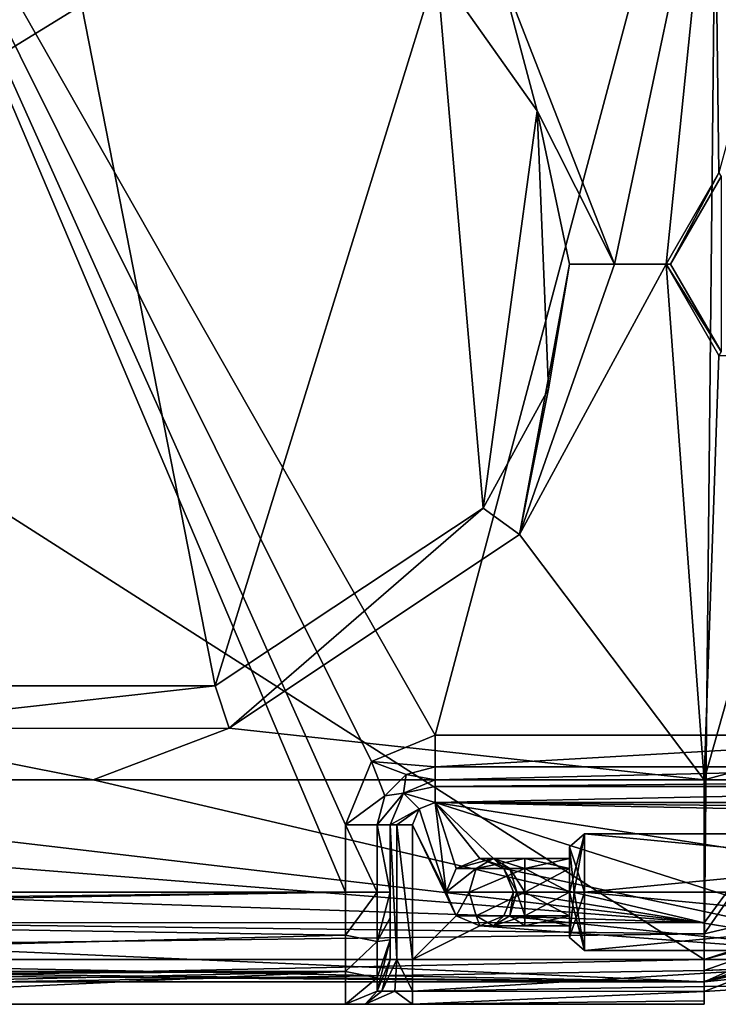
# Model space of a CAD drawing. Extents: x -250 to 250, y -697 to 625.
# Tile 10 of 256: x -176 to -144, y -697 to -653. Entities that reach past the tile are written whole.
import ezdxf

# ---------------------------------------------------------------- set-up
doc = ezdxf.new("R2010")
doc.units = 0
doc.header["$LTSCALE"] = 25.405557
for name, color, linetype in [('122', 7, 'CONTINUOUS'), ('123', 7, 'CONTINUOUS'), ('125', 7, 'CONTINUOUS'), ('128', 7, 'CONTINUOUS'), ('129', 7, 'CONTINUOUS'), ('134', 7, 'CONTINUOUS'), ('142', 7, 'CONTINUOUS'), ('144', 7, 'CONTINUOUS'), ('146', 7, 'CONTINUOUS'), ('149', 7, 'CONTINUOUS'), ('158', 7, 'CONTINUOUS'), ('159', 7, 'CONTINUOUS'), ('160', 7, 'CONTINUOUS'), ('161', 7, 'CONTINUOUS'), ('162', 7, 'CONTINUOUS'), ('163', 7, 'CONTINUOUS'), ('164', 7, 'CONTINUOUS'), ('165', 7, 'CONTINUOUS'), ('166', 7, 'CONTINUOUS'), ('168', 7, 'CONTINUOUS'), ('169', 7, 'CONTINUOUS'), ('170', 7, 'CONTINUOUS'), ('172', 7, 'CONTINUOUS'), ('173', 7, 'CONTINUOUS'), ('174', 7, 'CONTINUOUS'), ('175', 7, 'CONTINUOUS'), ('176', 7, 'CONTINUOUS'), ('177', 7, 'CONTINUOUS'), ('178', 7, 'CONTINUOUS'), ('179', 7, 'CONTINUOUS'), ('181', 7, 'CONTINUOUS'), ('182', 7, 'CONTINUOUS'), ('183', 7, 'CONTINUOUS'), ('185', 7, 'CONTINUOUS'), ('186', 7, 'CONTINUOUS'), ('20', 7, 'CONTINUOUS'), ('21', 7, 'CONTINUOUS'), ('22', 7, 'CONTINUOUS'), ('23', 7, 'CONTINUOUS'), ('24', 7, 'CONTINUOUS'), ('25', 7, 'CONTINUOUS'), ('4', 7, 'CONTINUOUS'), ('55', 7, 'CONTINUOUS'), ('56', 7, 'CONTINUOUS'), ('57', 7, 'CONTINUOUS'), ('58', 7, 'CONTINUOUS'), ('59', 7, 'CONTINUOUS'), ('60', 7, 'CONTINUOUS'), ('61', 7, 'CONTINUOUS'), ('62', 7, 'CONTINUOUS'), ('7', 7, 'CONTINUOUS'), ('8', 7, 'CONTINUOUS')]:
    doc.layers.add(name, color=color, linetype=linetype)

msp = doc.modelspace()

# ---------------------------------------------------------------- linework, layer by layer
at = {"layer": '122', "color": 7, "linetype": 'CONTINUOUS'}
for points in [[(-188.417, -692.2, 20), (-161, -692.2, 20), (-184.228, -637.405, 20), (-188.417, -692.2, 20)], [(-159.828, -686.372, 20), (-157, -685.2, 20), (-184.228, -637.405, 20), (-159.828, -686.372, 20)], [(-184.228, -637.405, 20), (-157, -685.2, 20), (-144.456, -638.205, 20), (-184.228, -637.405, 20)], [(-161, -689.2, 20), (-159.828, -686.372, 20), (-184.228, -637.405, 20), (-161, -689.2, 20)], [(-161, -692.2, 20), (-161, -689.2, 20), (-184.228, -637.405, 20), (-161, -692.2, 20)], [(-144.456, -638.205, 20), (-157, -685.2, 20), (-132.315, -685.2, 20), (-144.456, -638.205, 20)], [(-143.361, -638.272, 20), (-144.456, -638.205, 20), (-132.315, -685.2, 20), (-143.361, -638.272, 20)]]:
    msp.add_3dface(points, dxfattribs=at)
at = {"layer": '123', "color": 7, "linetype": 'CONTINUOUS'}
for points in [[(-239, -697.2, 0.025), (-145, -697.2, 0.025), (-234.598, -697.2, 10.615), (-239, -697.2, 0.025)], [(-145, -697.2, 0.025), (-224, -697.2, 15), (-234.598, -697.2, 10.615), (-145, -697.2, 0.025)], [(-224, -697.2, 15), (-145, -697.2, 0.025), (-192.5, -697.2, 15), (-224, -697.2, 15)], [(-192.5, -697.2, 15), (-145, -697.2, 0.025), (-160.121, -697.2, 8.879), (-192.5, -697.2, 15)], [(-161, -697.2, 15), (-192.5, -697.2, 15), (-161, -697.2, 11), (-161, -697.2, 15)], [(-161, -697.2, 11), (-192.5, -697.2, 15), (-160.121, -697.2, 8.879), (-161, -697.2, 11)], [(-160.121, -697.2, 8.879), (-145, -697.2, 0.025), (-158, -697.2, 8), (-160.121, -697.2, 8.879)], [(-145, -697.2, 0.025), (-145, -697.2, 8), (-158, -697.2, 8), (-145, -697.2, 0.025)]]:
    msp.add_3dface(points, dxfattribs=at)
at = {"layer": '125', "color": 7, "linetype": 'CONTINUOUS'}
for points in [[(-145, -695.2, 0.025), (-127.464, -689.541, 0.025), (-145, -695.7, 0.025), (-145, -695.2, 0.025)], [(-145, -695.7, 0.025), (-127.464, -689.541, 0.025), (-142.302, -695.58, 0.025), (-145, -695.7, 0.025)], [(-242, -695.2, 0.025), (-145, -695.2, 0.025), (-239, -697.2, 0.025), (-242, -695.2, 0.025)], [(-239, -697.2, 0.025), (-145, -695.2, 0.025), (-145, -695.7, 0.025), (-239, -697.2, 0.025)], [(-145, -697.2, 0.025), (-239, -697.2, 0.025), (-145, -695.7, 0.025), (-145, -697.2, 0.025)]]:
    msp.add_3dface(points, dxfattribs=at)
at = {"layer": '128', "color": 7, "linetype": 'CONTINUOUS'}
for points in [[(-145, -695.2, 0.025), (-242, -695.2, 0.025), (-145, -695.2), (-145, -695.2, 0.025)], [(-242, -695.2, 0.025), (-242, -695.2), (-145, -695.2), (-242, -695.2, 0.025)]]:
    msp.add_3dface(points, dxfattribs=at)
at = {"layer": '129', "color": 7, "linetype": 'CONTINUOUS'}
for points in [[(-127.464, -689.541, 0.025), (-145, -695.2, 0.025), (-127.464, -689.541), (-127.464, -689.541, 0.025)], [(-145, -695.2, 0.025), (-145, -695.2), (-127.464, -689.541), (-145, -695.2, 0.025)]]:
    msp.add_3dface(points, dxfattribs=at)
at = {"layer": '134', "color": 7, "linetype": 'CONTINUOUS'}
for points in [[(-219.327, -693.2, 19.899), (-161, -692.2, 20), (-217.352, -692.918, 19.948), (-219.327, -693.2, 19.899)], [(-161, -692.2, 20), (-219.327, -693.2, 19.899), (-161, -694.118, 19.618), (-161, -692.2, 20)], [(-161, -692.2, 20), (-188.417, -692.2, 20), (-217.352, -692.918, 19.948), (-161, -692.2, 20)], [(-219.327, -693.2, 19.899), (-224, -695.736, 18.536), (-161, -694.118, 19.618), (-219.327, -693.2, 19.899)], [(-161, -694.118, 19.618), (-224, -695.736, 18.536), (-161, -695.737, 18.534), (-161, -694.118, 19.618)], [(-224, -695.736, 18.536), (-224, -696.073, 18.162), (-161, -695.737, 18.534), (-224, -695.736, 18.536)], [(-224, -696.073, 18.162), (-224, -697.2, 15), (-161, -695.737, 18.534), (-224, -696.073, 18.162)], [(-224, -697.2, 15), (-192.5, -697.2, 15), (-161, -695.737, 18.534), (-224, -697.2, 15)], [(-192.5, -697.2, 15), (-161, -697.2, 15), (-161, -695.737, 18.534), (-192.5, -697.2, 15)]]:
    msp.add_3dface(points, dxfattribs=at)
at = {"layer": '142', "color": 7, "linetype": 'CONTINUOUS'}
for points in [[(-145, -695.7, 0.025), (-142.302, -695.58, 0.025), (-145, -695.7, 0.483), (-145, -695.7, 0.025)], [(-145, -695.7, 0.483), (-142.302, -695.58, 0.025), (-142.32, -695.582, 0.364), (-145, -695.7, 0.483)]]:
    msp.add_3dface(points, dxfattribs=at)
at = {"layer": '144', "color": 7, "linetype": 'CONTINUOUS'}
for points in [[(-145, -697.2, 0.025), (-145, -695.7, 0.025), (-145, -695.7, 0.483), (-145, -697.2, 0.025)], [(-145, -696.161, 4.942), (-145, -697.2, 0.025), (-145, -695.7, 0.483), (-145, -696.161, 4.942)], [(-145, -697.2, 0.025), (-145, -696.161, 4.942), (-145, -697.2, 8), (-145, -697.2, 0.025)], [(-145, -696.161, 4.942), (-145, -696.622, 9.406), (-145, -697.2, 8), (-145, -696.161, 4.942)], [(-145, -697.2, 8), (-145, -696.622, 9.406), (-145, -697.05, 8.76), (-145, -697.2, 8)]]:
    msp.add_3dface(points, dxfattribs=at)
at = {"layer": '146', "color": 7, "linetype": 'CONTINUOUS'}
for points in [[(-242, -633.241), (-144.396, -635.206), (-242, -695.2), (-242, -633.241)], [(-242, -695.2), (-144.396, -635.206), (-145, -695.2), (-242, -695.2)], [(-145, -695.2), (-144.396, -635.206), (-127.464, -689.541), (-145, -695.2)], [(-144.396, -635.206), (-126.978, -641.217), (-127.464, -689.541), (-144.396, -635.206)]]:
    msp.add_3dface(points, dxfattribs=at)
at = {"layer": '149', "color": 7, "linetype": 'CONTINUOUS'}
for points in [[(-145, -696.622, 9.406), (-145, -696.161, 4.942), (-142.32, -695.582, 0.364), (-145, -696.622, 9.406)], [(-145, -696.622, 9.406), (-142.32, -695.582, 0.364), (-140.295, -696.325, 9.654), (-145, -696.622, 9.406)], [(-145, -696.161, 4.942), (-145, -695.7, 0.483), (-142.32, -695.582, 0.364), (-145, -696.161, 4.942)]]:
    msp.add_3dface(points, dxfattribs=at)
at = {"layer": '158', "color": 7, "linetype": 'CONTINUOUS'}
for points in [[(-157, -688.2, 10), (-157.707, -688.493, 10), (-156.5, -692.2, 10), (-157, -688.2, 10)], [(-123.479, -688.882, 10), (-123.115, -688.544, 10), (-157, -688.2, 10), (-123.479, -688.882, 10)], [(-128.831, -692.576, 10), (-123.479, -688.882, 10), (-157, -688.2, 10), (-128.831, -692.576, 10)], [(-157, -688.2, 10), (-123.115, -688.544, 10), (-122.898, -688.2, 10), (-157, -688.2, 10)], [(-135.036, -695.2, 10), (-128.831, -692.576, 10), (-157, -688.2, 10), (-135.036, -695.2, 10)], [(-135.036, -695.2, 10), (-157, -688.2, 10), (-153.939, -691.139, 10), (-135.036, -695.2, 10)], [(-153.939, -691.139, 10), (-157, -688.2, 10), (-155, -690.7, 10), (-153.939, -691.139, 10)], [(-155, -690.7, 10), (-157, -688.2, 10), (-156.061, -691.139, 10), (-155, -690.7, 10)], [(-156.061, -691.139, 10), (-157, -688.2, 10), (-156.5, -692.2, 10), (-156.061, -691.139, 10)], [(-157.707, -688.493, 10), (-158, -689.2, 10), (-156.5, -692.2, 10), (-157.707, -688.493, 10)], [(-158, -689.2, 10), (-158, -695.2, 10), (-156.061, -693.261, 10), (-158, -689.2, 10)], [(-156.5, -692.2, 10), (-158, -689.2, 10), (-156.061, -693.261, 10), (-156.5, -692.2, 10)], [(-153.5, -692.2, 10), (-135.036, -695.2, 10), (-153.939, -691.139, 10), (-153.5, -692.2, 10)], [(-135.036, -695.2, 10), (-153.5, -692.2, 10), (-153.939, -693.261, 10), (-135.036, -695.2, 10)], [(-156.061, -693.261, 10), (-158, -695.2, 10), (-155, -693.7, 10), (-156.061, -693.261, 10)], [(-155, -693.7, 10), (-135.036, -695.2, 10), (-153.939, -693.261, 10), (-155, -693.7, 10)], [(-158, -695.2, 10), (-135.036, -695.2, 10), (-155, -693.7, 10), (-158, -695.2, 10)]]:
    msp.add_3dface(points, dxfattribs=at)
at = {"layer": '159', "color": 7, "linetype": 'CONTINUOUS'}
for points in [[(-159, -695.2, 15), (-159, -695.2, 11), (-159, -689.2, 18), (-159, -695.2, 15)], [(-159, -689.2, 18), (-159, -695.2, 11), (-159, -689.2, 11), (-159, -689.2, 18)], [(-159, -694.322, 17.12), (-159, -695.2, 15), (-159, -689.2, 18), (-159, -694.322, 17.12)], [(-159, -693.351, 17.771), (-159, -694.322, 17.12), (-159, -689.2, 18), (-159, -693.351, 17.771)], [(-159, -692.2, 18), (-159, -693.351, 17.771), (-159, -689.2, 18), (-159, -692.2, 18)]]:
    msp.add_3dface(points, dxfattribs=at)
at = {"layer": '160', "color": 7, "linetype": 'CONTINUOUS'}
for points in [[(-157, -687.2, 18), (-157, -687.2, 11), (-122.898, -687.2, 11), (-157, -687.2, 18)], [(-132.315, -687.2, 18), (-157, -687.2, 18), (-122.898, -687.2, 11), (-132.315, -687.2, 18)]]:
    msp.add_3dface(points, dxfattribs=at)
at = {"layer": '161', "color": 7, "linetype": 'CONTINUOUS'}
for points in [[(-157, -687.2, 11), (-157, -687.2, 18), (-158.414, -687.786, 18), (-157, -687.2, 11)], [(-157, -687.2, 11), (-158.414, -687.786, 18), (-158.414, -687.786, 11), (-157, -687.2, 11)], [(-159, -689.2, 18), (-159, -689.2, 11), (-158.414, -687.786, 11), (-159, -689.2, 18)], [(-158.414, -687.786, 18), (-159, -689.2, 18), (-158.414, -687.786, 11), (-158.414, -687.786, 18)]]:
    msp.add_3dface(points, dxfattribs=at)
at = {"layer": '162', "color": 7, "linetype": 'CONTINUOUS'}
for points in [[(-159, -695.2, 11), (-159, -695.2, 15), (-159.586, -696.614, 15), (-159, -695.2, 11)], [(-159, -695.2, 11), (-159.586, -696.614, 15), (-159.586, -696.614, 11), (-159, -695.2, 11)], [(-161, -697.2, 15), (-161, -697.2, 11), (-159.586, -696.614, 11), (-161, -697.2, 15)], [(-159.586, -696.614, 15), (-161, -697.2, 15), (-159.586, -696.614, 11), (-159.586, -696.614, 15)]]:
    msp.add_3dface(points, dxfattribs=at)
at = {"layer": '163', "color": 7, "linetype": 'CONTINUOUS'}
for points in [[(-161, -692.2, 20), (-161, -694.118, 19.618), (-159.586, -692.2, 19.414), (-161, -692.2, 20)], [(-159.586, -692.2, 19.414), (-161, -694.118, 19.618), (-159.586, -694.407, 18.823), (-159.586, -692.2, 19.414)], [(-159, -693.351, 17.771), (-159, -692.2, 18), (-159.586, -694.407, 18.823), (-159, -693.351, 17.771)], [(-159, -692.2, 18), (-159.586, -692.2, 19.414), (-159.586, -694.407, 18.823), (-159, -692.2, 18)], [(-159, -694.322, 17.12), (-159, -693.351, 17.771), (-159.586, -694.407, 18.823), (-159, -694.322, 17.12)], [(-161, -694.118, 19.618), (-161, -695.737, 18.534), (-159.586, -694.407, 18.823), (-161, -694.118, 19.618)], [(-159, -695.2, 15), (-159, -694.322, 17.12), (-159.586, -696.614, 15), (-159, -695.2, 15)], [(-159, -694.322, 17.12), (-159.586, -694.407, 18.823), (-159.586, -696.023, 17.207), (-159, -694.322, 17.12)], [(-159, -694.322, 17.12), (-159.586, -696.023, 17.207), (-159.586, -696.614, 15), (-159, -694.322, 17.12)], [(-159.586, -694.407, 18.823), (-161, -695.737, 18.534), (-159.586, -696.023, 17.207), (-159.586, -694.407, 18.823)], [(-161, -695.737, 18.534), (-161, -697.2, 15), (-159.586, -696.023, 17.207), (-161, -695.737, 18.534)], [(-159.586, -696.023, 17.207), (-161, -697.2, 15), (-159.586, -696.614, 15), (-159.586, -696.023, 17.207)]]:
    msp.add_3dface(points, dxfattribs=at)
at = {"layer": '164', "color": 7, "linetype": 'CONTINUOUS'}
for points in [[(-161, -689.2, 20), (-161, -692.2, 20), (-159.586, -692.2, 19.414), (-161, -689.2, 20)], [(-159.586, -689.2, 19.414), (-161, -689.2, 20), (-159.586, -692.2, 19.414), (-159.586, -689.2, 19.414)], [(-159, -692.2, 18), (-159, -689.2, 18), (-159.586, -689.2, 19.414), (-159, -692.2, 18)], [(-159, -692.2, 18), (-159.586, -689.2, 19.414), (-159.586, -692.2, 19.414), (-159, -692.2, 18)]]:
    msp.add_3dface(points, dxfattribs=at)
at = {"layer": '165', "color": 7, "linetype": 'CONTINUOUS'}
for points in [[(-157, -685.2, 20), (-159.828, -686.372, 20), (-157, -686.614, 19.414), (-157, -685.2, 20)], [(-159.828, -686.372, 20), (-161, -689.2, 20), (-159.239, -687.907, 19.414), (-159.828, -686.372, 20)], [(-157, -686.614, 19.414), (-159.828, -686.372, 20), (-158.293, -686.961, 19.414), (-157, -686.614, 19.414)], [(-158.293, -686.961, 19.414), (-159.828, -686.372, 20), (-159.239, -687.907, 19.414), (-158.293, -686.961, 19.414)], [(-157, -687.2, 18), (-157, -686.614, 19.414), (-158.293, -686.961, 19.414), (-157, -687.2, 18)], [(-158.414, -687.786, 18), (-158.293, -686.961, 19.414), (-159.239, -687.907, 19.414), (-158.414, -687.786, 18)], [(-158.414, -687.786, 18), (-157, -687.2, 18), (-158.293, -686.961, 19.414), (-158.414, -687.786, 18)], [(-159, -689.2, 18), (-158.414, -687.786, 18), (-159.586, -689.2, 19.414), (-159, -689.2, 18)], [(-158.414, -687.786, 18), (-159.239, -687.907, 19.414), (-159.586, -689.2, 19.414), (-158.414, -687.786, 18)], [(-159.239, -687.907, 19.414), (-161, -689.2, 20), (-159.586, -689.2, 19.414), (-159.239, -687.907, 19.414)]]:
    msp.add_3dface(points, dxfattribs=at)
at = {"layer": '166', "color": 7, "linetype": 'CONTINUOUS'}
for points in [[(-132.315, -685.2, 20), (-157, -685.2, 20), (-157, -686.614, 19.414), (-132.315, -685.2, 20)], [(-132.315, -686.614, 19.414), (-132.315, -685.2, 20), (-157, -686.614, 19.414), (-132.315, -686.614, 19.414)], [(-157, -687.2, 18), (-132.315, -687.2, 18), (-132.315, -686.614, 19.414), (-157, -687.2, 18)], [(-157, -687.2, 18), (-132.315, -686.614, 19.414), (-157, -686.614, 19.414), (-157, -687.2, 18)]]:
    msp.add_3dface(points, dxfattribs=at)
at = {"layer": '168', "color": 7, "linetype": 'CONTINUOUS'}
for points in [[(-122.898, -687.2, 11), (-157, -687.2, 11), (-157, -687.493, 10.293), (-122.898, -687.2, 11)], [(-122.898, -687.2, 11), (-157, -687.493, 10.293), (-122.898, -687.493, 10.293), (-122.898, -687.2, 11)], [(-157, -688.2, 10), (-122.898, -688.2, 10), (-122.898, -687.493, 10.293), (-157, -688.2, 10)], [(-157, -687.493, 10.293), (-157, -688.2, 10), (-122.898, -687.493, 10.293), (-157, -687.493, 10.293)]]:
    msp.add_3dface(points, dxfattribs=at)
at = {"layer": '169', "color": 7, "linetype": 'CONTINUOUS'}
for points in [[(-157, -687.2, 11), (-158.414, -687.786, 11), (-157, -687.493, 10.293), (-157, -687.2, 11)], [(-159, -689.2, 11), (-157.707, -688.493, 10), (-158.414, -687.786, 11), (-159, -689.2, 11)], [(-158.414, -687.786, 11), (-157, -688.2, 10), (-157, -687.493, 10.293), (-158.414, -687.786, 11)], [(-157.707, -688.493, 10), (-157, -688.2, 10), (-158.414, -687.786, 11), (-157.707, -688.493, 10)], [(-157.707, -688.493, 10), (-159, -689.2, 11), (-158.707, -689.2, 10.293), (-157.707, -688.493, 10)], [(-158, -689.2, 10), (-157.707, -688.493, 10), (-158.707, -689.2, 10.293), (-158, -689.2, 10)]]:
    msp.add_3dface(points, dxfattribs=at)
at = {"layer": '170', "color": 7, "linetype": 'CONTINUOUS'}
for points in [[(-159, -689.2, 11), (-159, -695.2, 11), (-158.707, -695.2, 10.293), (-159, -689.2, 11)], [(-158.707, -689.2, 10.293), (-159, -689.2, 11), (-158.707, -695.2, 10.293), (-158.707, -689.2, 10.293)], [(-158, -695.2, 10), (-158, -689.2, 10), (-158.707, -689.2, 10.293), (-158, -695.2, 10)], [(-158, -695.2, 10), (-158.707, -689.2, 10.293), (-158.707, -695.2, 10.293), (-158, -695.2, 10)]]:
    msp.add_3dface(points, dxfattribs=at)
at = {"layer": '172', "color": 7, "linetype": 'CONTINUOUS'}
for points in [[(-140.295, -696.325, 9.654), (-135.036, -695.2, 10), (-158, -696.614, 9.414), (-140.295, -696.325, 9.654)], [(-135.036, -695.2, 10), (-158, -695.2, 10), (-158, -696.614, 9.414), (-135.036, -695.2, 10)], [(-145, -696.622, 9.406), (-140.295, -696.325, 9.654), (-158, -696.614, 9.414), (-145, -696.622, 9.406)], [(-158, -697.2, 8), (-145, -696.622, 9.406), (-158, -696.614, 9.414), (-158, -697.2, 8)], [(-145, -697.05, 8.76), (-145, -696.622, 9.406), (-158, -697.2, 8), (-145, -697.05, 8.76)], [(-145, -697.2, 8), (-145, -697.05, 8.76), (-158, -697.2, 8), (-145, -697.2, 8)]]:
    msp.add_3dface(points, dxfattribs=at)
at = {"layer": '173', "color": 7, "linetype": 'CONTINUOUS'}
for points in [[(-159, -695.2, 11), (-159.586, -696.614, 11), (-159.373, -696.614, 10.207), (-159, -695.2, 11)], [(-158.707, -695.2, 10.293), (-159, -695.2, 11), (-159.373, -696.614, 10.207), (-158.707, -695.2, 10.293)], [(-158.707, -695.2, 10.293), (-159.373, -696.614, 10.207), (-158.793, -696.614, 9.627), (-158.707, -695.2, 10.293)], [(-158, -696.614, 9.414), (-158.707, -695.2, 10.293), (-158.793, -696.614, 9.627), (-158, -696.614, 9.414)], [(-158, -696.614, 9.414), (-158, -695.2, 10), (-158.707, -695.2, 10.293), (-158, -696.614, 9.414)], [(-161, -697.2, 11), (-160.121, -697.2, 8.879), (-159.586, -696.614, 11), (-161, -697.2, 11)], [(-160.121, -697.2, 8.879), (-158, -697.2, 8), (-158.793, -696.614, 9.627), (-160.121, -697.2, 8.879)], [(-159.586, -696.614, 11), (-160.121, -697.2, 8.879), (-159.373, -696.614, 10.207), (-159.586, -696.614, 11)], [(-159.373, -696.614, 10.207), (-160.121, -697.2, 8.879), (-158.793, -696.614, 9.627), (-159.373, -696.614, 10.207)], [(-158, -697.2, 8), (-158, -696.614, 9.414), (-158.793, -696.614, 9.627), (-158, -697.2, 8)]]:
    msp.add_3dface(points, dxfattribs=at)
at = {"layer": '174', "color": 7, "linetype": 'CONTINUOUS'}
for points in [[(-153, -692.2, 13.5), (-151, -692.2, 13.5), (-151, -693.261, 13.939), (-153, -692.2, 13.5)], [(-153, -693.261, 13.939), (-153, -692.2, 13.5), (-151, -693.261, 13.939), (-153, -693.261, 13.939)], [(-153, -692.2, 16.5), (-153, -693.261, 16.061), (-151, -692.2, 16.5), (-153, -692.2, 16.5)], [(-151, -692.2, 16.5), (-153, -693.261, 16.061), (-151, -693.261, 16.061), (-151, -692.2, 16.5)], [(-153, -693.7, 15), (-153, -693.261, 13.939), (-151, -693.7, 15), (-153, -693.7, 15)], [(-151, -693.7, 15), (-153, -693.261, 13.939), (-151, -693.261, 13.939), (-151, -693.7, 15)], [(-153, -693.261, 16.061), (-153, -693.7, 15), (-151, -693.261, 16.061), (-153, -693.261, 16.061)], [(-151, -693.261, 16.061), (-153, -693.7, 15), (-151, -693.7, 15), (-151, -693.261, 16.061)]]:
    msp.add_3dface(points, dxfattribs=at)
at = {"layer": '175', "color": 7, "linetype": 'CONTINUOUS'}
for points in [[(-153, -690.7, 15), (-153, -691.139, 16.061), (-151, -690.7, 15), (-153, -690.7, 15)], [(-151, -690.7, 15), (-153, -691.139, 16.061), (-151, -691.139, 16.061), (-151, -690.7, 15)], [(-153, -691.139, 13.939), (-153, -690.7, 15), (-151, -691.139, 13.939), (-153, -691.139, 13.939)], [(-151, -691.139, 13.939), (-153, -690.7, 15), (-151, -690.7, 15), (-151, -691.139, 13.939)], [(-151, -692.2, 13.5), (-153, -692.2, 13.5), (-153, -691.139, 13.939), (-151, -692.2, 13.5)], [(-151, -692.2, 13.5), (-153, -691.139, 13.939), (-151, -691.139, 13.939), (-151, -692.2, 13.5)], [(-153, -692.2, 16.5), (-151, -692.2, 16.5), (-151, -691.139, 16.061), (-153, -692.2, 16.5)], [(-153, -691.139, 16.061), (-153, -692.2, 16.5), (-151, -691.139, 16.061), (-153, -691.139, 16.061)]]:
    msp.add_3dface(points, dxfattribs=at)
at = {"layer": '176', "color": 7, "linetype": 'CONTINUOUS'}
for points in [[(-156.061, -693.261, 13), (-155.475, -692.2, 15.475), (-156.5, -692.2, 13), (-156.061, -693.261, 13)], [(-155.164, -693.261, 15.164), (-155.475, -692.2, 15.475), (-156.061, -693.261, 13), (-155.164, -693.261, 15.164)], [(-155.164, -693.261, 15.164), (-153, -692.2, 16.5), (-155.475, -692.2, 15.475), (-155.164, -693.261, 15.164)], [(-153, -693.261, 16.061), (-153, -692.2, 16.5), (-155.164, -693.261, 15.164), (-153, -693.261, 16.061)], [(-153.5, -692.2, 13), (-153.664, -693.261, 13.664), (-153.939, -693.261, 13), (-153.5, -692.2, 13)], [(-153.354, -692.2, 13.354), (-153, -693.261, 13.939), (-153.664, -693.261, 13.664), (-153.354, -692.2, 13.354)], [(-153.354, -692.2, 13.354), (-153.664, -693.261, 13.664), (-153.5, -692.2, 13), (-153.354, -692.2, 13.354)], [(-153, -692.2, 13.5), (-153, -693.261, 13.939), (-153.354, -692.2, 13.354), (-153, -692.2, 13.5)], [(-155, -693.7, 13), (-155.164, -693.261, 15.164), (-156.061, -693.261, 13), (-155, -693.7, 13)], [(-154.414, -693.7, 14.414), (-153, -693.261, 16.061), (-155.164, -693.261, 15.164), (-154.414, -693.7, 14.414)], [(-154.414, -693.7, 14.414), (-155.164, -693.261, 15.164), (-155, -693.7, 13), (-154.414, -693.7, 14.414)], [(-153.939, -693.261, 13), (-154.414, -693.7, 14.414), (-155, -693.7, 13), (-153.939, -693.261, 13)], [(-153, -693.7, 15), (-153, -693.261, 16.061), (-154.414, -693.7, 14.414), (-153, -693.7, 15)], [(-153.664, -693.261, 13.664), (-153, -693.7, 15), (-154.414, -693.7, 14.414), (-153.664, -693.261, 13.664)], [(-153.664, -693.261, 13.664), (-154.414, -693.7, 14.414), (-153.939, -693.261, 13), (-153.664, -693.261, 13.664)], [(-153, -693.261, 13.939), (-153, -693.7, 15), (-153.664, -693.261, 13.664), (-153, -693.261, 13.939)]]:
    msp.add_3dface(points, dxfattribs=at)
at = {"layer": '177', "color": 7, "linetype": 'CONTINUOUS'}
for points in [[(-155.164, -691.139, 15.164), (-154.414, -690.7, 14.414), (-156.061, -691.139, 13), (-155.164, -691.139, 15.164)], [(-156.061, -691.139, 13), (-154.414, -690.7, 14.414), (-155, -690.7, 13), (-156.061, -691.139, 13)], [(-153, -691.139, 16.061), (-153, -690.7, 15), (-155.164, -691.139, 15.164), (-153, -691.139, 16.061)], [(-155.164, -691.139, 15.164), (-153, -690.7, 15), (-154.414, -690.7, 14.414), (-155.164, -691.139, 15.164)], [(-154.414, -690.7, 14.414), (-153.664, -691.139, 13.664), (-155, -690.7, 13), (-154.414, -690.7, 14.414)], [(-155, -690.7, 13), (-153.664, -691.139, 13.664), (-153.939, -691.139, 13), (-155, -690.7, 13)], [(-153, -690.7, 15), (-153, -691.139, 13.939), (-154.414, -690.7, 14.414), (-153, -690.7, 15)], [(-154.414, -690.7, 14.414), (-153, -691.139, 13.939), (-153.664, -691.139, 13.664), (-154.414, -690.7, 14.414)], [(-156.5, -692.2, 13), (-155.475, -692.2, 15.475), (-155.164, -691.139, 15.164), (-156.5, -692.2, 13)], [(-156.5, -692.2, 13), (-155.164, -691.139, 15.164), (-156.061, -691.139, 13), (-156.5, -692.2, 13)], [(-153, -692.2, 16.5), (-153, -691.139, 16.061), (-155.475, -692.2, 15.475), (-153, -692.2, 16.5)], [(-155.475, -692.2, 15.475), (-153, -691.139, 16.061), (-155.164, -691.139, 15.164), (-155.475, -692.2, 15.475)], [(-153.354, -692.2, 13.354), (-153.5, -692.2, 13), (-153.939, -691.139, 13), (-153.354, -692.2, 13.354)], [(-153.664, -691.139, 13.664), (-153.354, -692.2, 13.354), (-153.939, -691.139, 13), (-153.664, -691.139, 13.664)], [(-153, -691.139, 13.939), (-153, -692.2, 13.5), (-153.664, -691.139, 13.664), (-153, -691.139, 13.939)], [(-153, -692.2, 13.5), (-153.354, -692.2, 13.354), (-153.664, -691.139, 13.664), (-153, -692.2, 13.5)]]:
    msp.add_3dface(points, dxfattribs=at)
at = {"layer": '178', "color": 7, "linetype": 'CONTINUOUS'}
for points in [[(-156.5, -692.2, 10), (-156.061, -693.261, 10), (-156.5, -692.2, 13), (-156.5, -692.2, 10)], [(-156.061, -693.261, 10), (-156.061, -693.261, 13), (-156.5, -692.2, 13), (-156.061, -693.261, 10)], [(-153.939, -693.261, 10), (-153.5, -692.2, 10), (-153.939, -693.261, 13), (-153.939, -693.261, 10)], [(-153.5, -692.2, 10), (-153.5, -692.2, 13), (-153.939, -693.261, 13), (-153.5, -692.2, 10)], [(-156.061, -693.261, 10), (-155, -693.7, 10), (-156.061, -693.261, 13), (-156.061, -693.261, 10)], [(-155, -693.7, 10), (-155, -693.7, 13), (-156.061, -693.261, 13), (-155, -693.7, 10)], [(-155, -693.7, 10), (-153.939, -693.261, 10), (-155, -693.7, 13), (-155, -693.7, 10)], [(-153.939, -693.261, 10), (-153.939, -693.261, 13), (-155, -693.7, 13), (-153.939, -693.261, 10)]]:
    msp.add_3dface(points, dxfattribs=at)
at = {"layer": '179', "color": 7, "linetype": 'CONTINUOUS'}
for points in [[(-155, -690.7, 10), (-156.061, -691.139, 10), (-155, -690.7, 13), (-155, -690.7, 10)], [(-156.061, -691.139, 10), (-156.061, -691.139, 13), (-155, -690.7, 13), (-156.061, -691.139, 10)], [(-153.939, -691.139, 10), (-155, -690.7, 10), (-153.939, -691.139, 13), (-153.939, -691.139, 10)], [(-155, -690.7, 10), (-155, -690.7, 13), (-153.939, -691.139, 13), (-155, -690.7, 10)], [(-156.061, -691.139, 10), (-156.5, -692.2, 10), (-156.061, -691.139, 13), (-156.061, -691.139, 10)], [(-156.5, -692.2, 10), (-156.5, -692.2, 13), (-156.061, -691.139, 13), (-156.5, -692.2, 10)], [(-153.5, -692.2, 10), (-153.939, -691.139, 10), (-153.5, -692.2, 13), (-153.5, -692.2, 10)], [(-153.5, -692.2, 13), (-153.939, -691.139, 10), (-153.939, -691.139, 13), (-153.5, -692.2, 13)]]:
    msp.add_3dface(points, dxfattribs=at)
at = {"layer": '181', "color": 7, "linetype": 'CONTINUOUS'}
for points in [[(-123.157, -692.2, 12), (-123.157, -694.798, 13.5), (-150.334, -692.2, 12), (-123.157, -692.2, 12)], [(-150.334, -692.2, 12), (-123.157, -694.798, 13.5), (-150.334, -694.798, 13.5), (-150.334, -692.2, 12)], [(-123.157, -694.798, 16.5), (-123.157, -692.2, 18), (-150.334, -694.798, 16.5), (-123.157, -694.798, 16.5)], [(-150.334, -694.798, 16.5), (-123.157, -692.2, 18), (-150.334, -692.2, 18), (-150.334, -694.798, 16.5)], [(-123.157, -694.798, 13.5), (-123.157, -694.798, 16.5), (-150.334, -694.798, 13.5), (-123.157, -694.798, 13.5)], [(-150.334, -694.798, 13.5), (-123.157, -694.798, 16.5), (-150.334, -694.798, 16.5), (-150.334, -694.798, 13.5)]]:
    msp.add_3dface(points, dxfattribs=at)
at = {"layer": '182', "color": 7, "linetype": 'CONTINUOUS'}
for points in [[(-150.805, -692.2, 12.195), (-150.334, -694.798, 13.5), (-151, -692.2, 12.666), (-150.805, -692.2, 12.195)], [(-151, -692.2, 12.666), (-150.334, -694.798, 13.5), (-151, -694.221, 13.833), (-151, -692.2, 12.666)], [(-150.334, -694.798, 16.5), (-150.334, -692.2, 18), (-151, -694.221, 16.167), (-150.334, -694.798, 16.5)], [(-151, -694.221, 16.167), (-150.334, -692.2, 18), (-150.805, -692.2, 17.805), (-151, -694.221, 16.167)], [(-151, -692.2, 17.334), (-151, -694.221, 16.167), (-150.805, -692.2, 17.805), (-151, -692.2, 17.334)], [(-150.334, -692.2, 12), (-150.334, -694.798, 13.5), (-150.805, -692.2, 12.195), (-150.334, -692.2, 12)], [(-150.334, -694.798, 13.5), (-150.334, -694.798, 16.5), (-151, -694.221, 13.833), (-150.334, -694.798, 13.5)], [(-151, -694.221, 13.833), (-150.334, -694.798, 16.5), (-151, -694.221, 16.167), (-151, -694.221, 13.833)]]:
    msp.add_3dface(points, dxfattribs=at)
at = {"layer": '183', "color": 7, "linetype": 'CONTINUOUS'}
for points in [[(-151, -691.139, 16.061), (-151, -692.2, 16.5), (-151, -690.179, 16.167), (-151, -691.139, 16.061)], [(-151, -692.2, 16.5), (-151, -692.2, 17.334), (-151, -690.179, 16.167), (-151, -692.2, 16.5)], [(-151, -691.139, 13.939), (-151, -690.7, 15), (-151, -690.179, 16.167), (-151, -691.139, 13.939)], [(-151, -692.2, 12.666), (-151, -691.139, 13.939), (-151, -690.179, 13.833), (-151, -692.2, 12.666)], [(-151, -690.179, 13.833), (-151, -691.139, 13.939), (-151, -690.179, 16.167), (-151, -690.179, 13.833)], [(-151, -690.7, 15), (-151, -691.139, 16.061), (-151, -690.179, 16.167), (-151, -690.7, 15)], [(-151, -692.2, 13.5), (-151, -691.139, 13.939), (-151, -692.2, 12.666), (-151, -692.2, 13.5)], [(-151, -693.261, 13.939), (-151, -692.2, 13.5), (-151, -694.221, 13.833), (-151, -693.261, 13.939)], [(-151, -692.2, 13.5), (-151, -692.2, 12.666), (-151, -694.221, 13.833), (-151, -692.2, 13.5)], [(-151, -692.2, 16.5), (-151, -693.261, 16.061), (-151, -692.2, 17.334), (-151, -692.2, 16.5)], [(-151, -693.261, 16.061), (-151, -694.221, 16.167), (-151, -692.2, 17.334), (-151, -693.261, 16.061)], [(-151, -693.261, 16.061), (-151, -693.7, 15), (-151, -694.221, 13.833), (-151, -693.261, 16.061)], [(-151, -693.261, 16.061), (-151, -694.221, 13.833), (-151, -694.221, 16.167), (-151, -693.261, 16.061)], [(-151, -693.7, 15), (-151, -693.261, 13.939), (-151, -694.221, 13.833), (-151, -693.7, 15)]]:
    msp.add_3dface(points, dxfattribs=at)
at = {"layer": '185', "color": 7, "linetype": 'CONTINUOUS'}
for points in [[(-123.157, -692.2, 12), (-150.334, -692.2, 12), (-150.334, -689.602, 13.5), (-123.157, -692.2, 12)], [(-123.157, -689.602, 13.5), (-123.157, -692.2, 12), (-150.334, -689.602, 13.5), (-123.157, -689.602, 13.5)], [(-150.334, -692.2, 18), (-123.157, -692.2, 18), (-123.157, -689.602, 16.5), (-150.334, -692.2, 18)], [(-150.334, -692.2, 18), (-123.157, -689.602, 16.5), (-150.334, -689.602, 16.5), (-150.334, -692.2, 18)], [(-123.157, -689.602, 16.5), (-123.157, -689.602, 13.5), (-150.334, -689.602, 16.5), (-123.157, -689.602, 16.5)], [(-150.334, -689.602, 16.5), (-123.157, -689.602, 13.5), (-150.334, -689.602, 13.5), (-150.334, -689.602, 16.5)]]:
    msp.add_3dface(points, dxfattribs=at)
at = {"layer": '186', "color": 7, "linetype": 'CONTINUOUS'}
for points in [[(-150.334, -692.2, 12), (-151, -690.179, 13.833), (-150.334, -689.602, 13.5), (-150.334, -692.2, 12)], [(-151, -692.2, 17.334), (-150.805, -692.2, 17.805), (-150.334, -689.602, 16.5), (-151, -692.2, 17.334)], [(-151, -690.179, 16.167), (-151, -692.2, 17.334), (-150.334, -689.602, 16.5), (-151, -690.179, 16.167)], [(-151, -690.179, 13.833), (-151, -690.179, 16.167), (-150.334, -689.602, 13.5), (-151, -690.179, 13.833)], [(-151, -690.179, 16.167), (-150.334, -689.602, 16.5), (-150.334, -689.602, 13.5), (-151, -690.179, 16.167)], [(-150.805, -692.2, 17.805), (-150.334, -692.2, 18), (-150.334, -689.602, 16.5), (-150.805, -692.2, 17.805)], [(-150.334, -692.2, 12), (-150.805, -692.2, 12.195), (-151, -690.179, 13.833), (-150.334, -692.2, 12)], [(-150.805, -692.2, 12.195), (-151, -692.2, 12.666), (-151, -690.179, 13.833), (-150.805, -692.2, 12.195)]]:
    msp.add_3dface(points, dxfattribs=at)
at = {"layer": '20', "color": 7, "linetype": 'CONTINUOUS'}
for points in [[(-144.396, -635.206), (-242, -633.241), (-145, -695.2), (-144.396, -635.206)], [(-242, -633.241), (-242, -695.2), (-145, -695.2), (-242, -633.241)], [(-144.396, -635.206), (-145, -695.2), (-127.464, -689.541), (-144.396, -635.206)], [(-144.396, -635.206), (-127.464, -689.541), (-126.978, -641.217), (-144.396, -635.206)]]:
    msp.add_3dface(points, dxfattribs=at)
at = {"layer": '21', "color": 7, "linetype": 'CONTINUOUS'}
for points in [[(-154.107, -651.094, -19), (-144.557, -643.204, -19), (-149, -664.2, -19), (-154.107, -651.094, -19)], [(-144.557, -643.204, -19), (-146.7, -664.2, -19), (-149, -664.2, -19), (-144.557, -643.204, -19)], [(-144.35, -660.13, -19), (-146.7, -664.2, -19), (-144.557, -643.204, -19), (-144.35, -660.13, -19)], [(-140.029, -644.239, -19), (-144.35, -660.13, -19), (-144.557, -643.204, -19), (-140.029, -644.239, -19)], [(-146.5, -664.2, -19), (-144.25, -660.303, -19), (-144.25, -668.097, -19), (-146.5, -664.2, -19)], [(-149, -664.2, -19), (-146.7, -664.2, -19), (-153.239, -676.25, -19), (-149, -664.2, -19)], [(-153.239, -676.25, -19), (-146.7, -664.2, -19), (-145, -687.2, -19), (-153.239, -676.25, -19)], [(-146.7, -664.2, -19), (-144.35, -668.27, -19), (-145, -687.2, -19), (-146.7, -664.2, -19)], [(-144.35, -668.27, -19), (-139.65, -668.27, -19), (-145, -687.2, -19), (-144.35, -668.27, -19)], [(-145, -687.2, -19), (-139.65, -668.27, -19), (-139.117, -685.603, -19), (-145, -687.2, -19)], [(-166.174, -684.896, -19), (-153.239, -676.25, -19), (-145, -687.2, -19), (-166.174, -684.896, -19)], [(-199.494, -687.2, -19), (-183.822, -684.898, -19), (-172.247, -687.2, -19), (-199.494, -687.2, -19)], [(-183.822, -684.898, -19), (-166.174, -684.896, -19), (-172.247, -687.2, -19), (-183.822, -684.898, -19)], [(-172.247, -687.2, -19), (-166.174, -684.896, -19), (-145, -687.2, -19), (-172.247, -687.2, -19)]]:
    msp.add_3dface(points, dxfattribs=at)
at = {"layer": '22', "color": 7, "linetype": 'CONTINUOUS'}
for points in [[(-126.88, -690.353, -0.025), (-145, -696.2, -0.025), (-132.067, -693.373, -8.347), (-126.88, -690.353, -0.025)], [(-132.067, -693.373, -8.347), (-145, -696.2, -0.025), (-138.772, -695.568, -9.587), (-132.067, -693.373, -8.347)], [(-138.772, -695.568, -9.587), (-145, -696.2, -0.025), (-145, -696.2, -10), (-138.772, -695.568, -9.587)]]:
    msp.add_3dface(points, dxfattribs=at)
at = {"layer": '23', "color": 7, "linetype": 'CONTINUOUS'}
for points in [[(-176.649, -696.2, -10), (-145, -696.2, -10), (-176.629, -696.2, -9.882), (-176.649, -696.2, -10)], [(-176.629, -696.2, -9.882), (-145, -696.2, -10), (-176.622, -696.2, -9.764), (-176.629, -696.2, -9.882)], [(-145, -696.2, -0.025), (-176.622, -696.2, -0.025), (-145, -696.2, -10), (-145, -696.2, -0.025)], [(-145, -696.2, -10), (-176.622, -696.2, -0.025), (-176.622, -696.2, -9.764), (-145, -696.2, -10)]]:
    msp.add_3dface(points, dxfattribs=at)
at = {"layer": '24', "color": 7, "linetype": 'CONTINUOUS'}
for points in [[(-199.494, -687.2, -19), (-172.247, -687.2, -19), (-145, -693.564, -16.364), (-199.494, -687.2, -19)], [(-199.494, -687.2, -19), (-145, -693.564, -16.364), (-195.918, -689.532, -18.693), (-199.494, -687.2, -19)], [(-172.247, -687.2, -19), (-145, -687.2, -19), (-145, -693.564, -16.364), (-172.247, -687.2, -19)], [(-195.918, -689.532, -18.693), (-145, -693.564, -16.364), (-190.289, -692.038, -17.589), (-195.918, -689.532, -18.693)], [(-190.289, -692.038, -17.589), (-145, -693.564, -16.364), (-185.854, -693.551, -16.377), (-190.289, -692.038, -17.589)], [(-145, -693.564, -16.364), (-145, -694.06, -15.826), (-185.854, -693.551, -16.377), (-145, -693.564, -16.364)], [(-185.854, -693.551, -16.377), (-145, -694.06, -15.826), (-183.014, -694.535, -15.215), (-185.854, -693.551, -16.377)], [(-145, -694.06, -15.826), (-145, -696.2, -10), (-183.014, -694.535, -15.215), (-145, -694.06, -15.826)], [(-145, -696.2, -10), (-180.191, -695.536, -13.393), (-183.014, -694.535, -15.215), (-145, -696.2, -10)], [(-180.191, -695.536, -13.393), (-145, -696.2, -10), (-178.765, -695.946, -12.124), (-180.191, -695.536, -13.393)], [(-178.765, -695.946, -12.124), (-145, -696.2, -10), (-176.949, -696.186, -10.497), (-178.765, -695.946, -12.124)], [(-176.949, -696.186, -10.497), (-145, -696.2, -10), (-176.758, -696.196, -10.266), (-176.949, -696.186, -10.497)], [(-145, -696.2, -10), (-176.649, -696.2, -10), (-176.758, -696.196, -10.266), (-145, -696.2, -10)]]:
    msp.add_3dface(points, dxfattribs=at)
at = {"layer": '25', "color": 7, "linetype": 'CONTINUOUS'}
for points in [[(-145, -687.2, -19), (-139.117, -685.603, -19), (-145, -693.564, -16.364), (-145, -687.2, -19)], [(-139.117, -685.603, -19), (-145, -694.06, -15.826), (-145, -693.564, -16.364), (-139.117, -685.603, -19)], [(-145, -694.06, -15.826), (-139.117, -685.603, -19), (-134.841, -691.682, -15.69), (-145, -694.06, -15.826)], [(-138.772, -695.568, -9.587), (-145, -696.2, -10), (-134.841, -691.682, -15.69), (-138.772, -695.568, -9.587)], [(-145, -696.2, -10), (-145, -694.06, -15.826), (-134.841, -691.682, -15.69), (-145, -696.2, -10)]]:
    msp.add_3dface(points, dxfattribs=at)
at = {"layer": '4', "color": 7, "linetype": 'CONTINUOUS'}
for points in [[(-127.464, -689.541, -0.025), (-145, -695.2, -0.025), (-126.88, -690.353, -0.025), (-127.464, -689.541, -0.025)], [(-126.88, -690.353, -0.025), (-145, -695.2, -0.025), (-145, -696.2, -0.025), (-126.88, -690.353, -0.025)], [(-145, -695.2, -0.025), (-242, -695.2, -0.025), (-145, -696.2, -0.025), (-145, -695.2, -0.025)], [(-145, -696.2, -0.025), (-242, -695.2, -0.025), (-176.622, -696.2, -0.025), (-145, -696.2, -0.025)]]:
    msp.add_3dface(points, dxfattribs=at)
at = {"layer": '55', "color": 7, "linetype": 'CONTINUOUS'}
for points in [[(-174.416, -644.206, -17), (-183.197, -682.997, -17), (-187.718, -647.239, -17), (-174.416, -644.206, -17)], [(-166.804, -682.998, -17), (-183.197, -682.997, -17), (-174.416, -644.206, -17), (-166.804, -682.998, -17)], [(-156.922, -651.045, -17), (-166.804, -682.998, -17), (-174.416, -644.206, -17), (-156.922, -651.045, -17)], [(-154.861, -675.079, -17), (-166.804, -682.998, -17), (-156.922, -651.045, -17), (-154.861, -675.079, -17)], [(-152.444, -657.367, -17), (-154.861, -675.079, -17), (-156.922, -651.045, -17), (-152.444, -657.367, -17)], [(-151.948, -669.764, -17), (-154.861, -675.079, -17), (-152.444, -657.367, -17), (-151.948, -669.764, -17)], [(-151, -664.2, -17), (-151.948, -669.764, -17), (-152.444, -657.367, -17), (-151, -664.2, -17)]]:
    msp.add_3dface(points, dxfattribs=at)
at = {"layer": '56', "color": 7, "linetype": 'CONTINUOUS'}
for points in [[(-154.107, -651.094, -19), (-152.444, -657.367, -17), (-156.922, -651.045, -17), (-154.107, -651.094, -19)], [(-154.107, -651.094, -19), (-149, -664.2, -19), (-152.444, -657.367, -17), (-154.107, -651.094, -19)], [(-149, -664.2, -19), (-151, -664.2, -17), (-152.444, -657.367, -17), (-149, -664.2, -19)]]:
    msp.add_3dface(points, dxfattribs=at)
at = {"layer": '57', "color": 7, "linetype": 'CONTINUOUS'}
for points in [[(-149, -664.2, -19), (-153.239, -676.25, -19), (-151, -664.2, -17), (-149, -664.2, -19)], [(-153.239, -676.25, -19), (-151.948, -669.764, -17), (-151, -664.2, -17), (-153.239, -676.25, -19)], [(-153.239, -676.25, -19), (-154.861, -675.079, -17), (-151.948, -669.764, -17), (-153.239, -676.25, -19)], [(-166.174, -684.896, -19), (-166.804, -682.998, -17), (-154.861, -675.079, -17), (-166.174, -684.896, -19)], [(-153.239, -676.25, -19), (-166.174, -684.896, -19), (-154.861, -675.079, -17), (-153.239, -676.25, -19)], [(-183.822, -684.898, -19), (-183.197, -682.997, -17), (-166.804, -682.998, -17), (-183.822, -684.898, -19)], [(-166.174, -684.896, -19), (-183.822, -684.898, -19), (-166.804, -682.998, -17), (-166.174, -684.896, -19)]]:
    msp.add_3dface(points, dxfattribs=at)
at = {"layer": '58', "color": 7, "linetype": 'CONTINUOUS'}
for points in [[(-146.5, -664.2, -18.8), (-146.7, -664.2, -18.8), (-144.35, -660.13, -18.8), (-146.5, -664.2, -18.8)], [(-144.25, -660.303, -18.8), (-146.5, -664.2, -18.8), (-144.35, -660.13, -18.8), (-144.25, -660.303, -18.8)], [(-146.5, -664.2, -18.8), (-144.25, -668.097, -18.8), (-146.7, -664.2, -18.8), (-146.5, -664.2, -18.8)], [(-146.7, -664.2, -18.8), (-144.25, -668.097, -18.8), (-144.35, -668.27, -18.8), (-146.7, -664.2, -18.8)]]:
    msp.add_3dface(points, dxfattribs=at)
at = {"layer": '59', "color": 7, "linetype": 'CONTINUOUS'}
for points in [[(-146.5, -664.2, -19), (-144.25, -668.097, -19), (-146.5, -664.2, -18.8), (-146.5, -664.2, -19)], [(-146.5, -664.2, -18.8), (-144.25, -668.097, -19), (-144.25, -668.097, -18.8), (-146.5, -664.2, -18.8)]]:
    msp.add_3dface(points, dxfattribs=at)
at = {"layer": '60', "color": 7, "linetype": 'CONTINUOUS'}
for points in [[(-144.25, -660.303, -19), (-146.5, -664.2, -19), (-144.25, -660.303, -18.8), (-144.25, -660.303, -19)], [(-146.5, -664.2, -19), (-146.5, -664.2, -18.8), (-144.25, -660.303, -18.8), (-146.5, -664.2, -19)]]:
    msp.add_3dface(points, dxfattribs=at)
at = {"layer": '61', "color": 7, "linetype": 'CONTINUOUS'}
for points in [[(-146.7, -664.2, -19), (-144.35, -660.13, -19), (-146.7, -664.2, -18.8), (-146.7, -664.2, -19)], [(-146.7, -664.2, -18.8), (-144.35, -660.13, -19), (-144.35, -660.13, -18.8), (-146.7, -664.2, -18.8)]]:
    msp.add_3dface(points, dxfattribs=at)
at = {"layer": '62', "color": 7, "linetype": 'CONTINUOUS'}
for points in [[(-144.35, -668.27, -19), (-146.7, -664.2, -19), (-144.35, -668.27, -18.8), (-144.35, -668.27, -19)], [(-146.7, -664.2, -19), (-146.7, -664.2, -18.8), (-144.35, -668.27, -18.8), (-146.7, -664.2, -19)]]:
    msp.add_3dface(points, dxfattribs=at)
at = {"layer": '7', "color": 7, "linetype": 'CONTINUOUS'}
for points in [[(-242, -695.2, -0.025), (-145, -695.2, -0.025), (-242, -695.2), (-242, -695.2, -0.025)], [(-242, -695.2), (-145, -695.2, -0.025), (-145, -695.2), (-242, -695.2)]]:
    msp.add_3dface(points, dxfattribs=at)
at = {"layer": '8', "color": 7, "linetype": 'CONTINUOUS'}
for points in [[(-145, -695.2, -0.025), (-127.464, -689.541, -0.025), (-145, -695.2), (-145, -695.2, -0.025)], [(-145, -695.2), (-127.464, -689.541, -0.025), (-127.464, -689.541), (-145, -695.2)]]:
    msp.add_3dface(points, dxfattribs=at)

doc.saveas('drawing.dxf')
